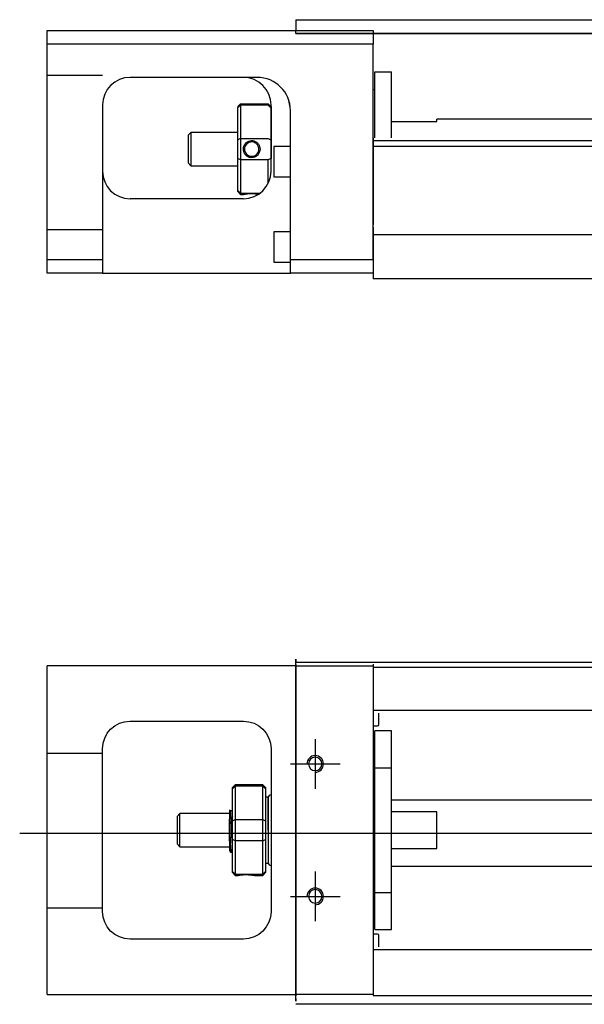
# Model space of a CAD drawing. Header units: millimetres. Extents: x -261 to 3135, y -1525 to 860.
# Tile 10 of 40: x -89 to 14, y -887 to -708. Entities that reach past the tile are written whole.
import ezdxf
from ezdxf.lldxf.tags import DXFTag

# ---------------------------------------------------------------- set-up
doc = ezdxf.new("R2010")
doc.units = ezdxf.units.MM
doc.layers.get('0').update_dxf_attribs({"linetype": 'CONTINUOUS'})
tags = doc.linetypes.add('DASHED', pattern=[25.72, 12.86, -12.86]).pattern_tags.tags
tags[6:7] = [DXFTag(74, 4), DXFTag(75, 0), DXFTag(340, '0'), DXFTag(46, 0.0), DXFTag(50, 0.0), DXFTag(44, 0.0), DXFTag(45, 0.0)]
tags[4:5] = [DXFTag(74, 4), DXFTag(75, 0), DXFTag(340, '0'), DXFTag(46, 0.0), DXFTag(50, 0.0), DXFTag(44, 0.0), DXFTag(45, 0.0)]

msp = doc.modelspace()

# ---------------------------------------------------------------- linework, layer by layer
at = {"linetype": 'Continuous'}
for p, q in [((-38.53, -708.32), (59.52, -708.32)), ((-38.53, -708.32), (-38.53, -709.32)), ((-38.53, -709.32), (-38.53, -710.32)), ((-83.53, -712.77), (-83.53, -710.27)), ((-83.53, -710.27), (-24.53, -710.27)), ((-38.53, -710.27), (-38.53, -710.27)), ((-38.53, -710.82), (-38.53, -710.32)), ((59.52, -710.82), (-38.53, -710.82)), ((-38.53, -710.82), (59.52, -710.82)), ((-24.53, -710.27), (-24.53, -712.77)), ((-24.53, -712.77), (-83.53, -712.77)), ((-83.53, -751.77), (-83.53, -712.77)), ((-24.53, -751.77), (-24.53, -712.77)), ((-45.69, -718.77), (-68.53, -718.77)), ((-24.23, -717.77), (-21.23, -717.77)), ((-24.23, -729.72), (-24.23, -717.77)), ((-24.23, -717.77), (-21.23, -717.77)), ((-24.23, -729.72), (-24.23, -717.77)), ((-21.23, -729.72), (-21.23, -717.77)), ((-21.23, -729.72), (-21.23, -717.77)), ((-24.23, -721.02), (-24.53, -721.02)), ((-24.23, -721.02), (-24.53, -721.02)), ((-73.53, -723.77), (-73.53, -751.77)), ((-49.03, -724.07), (-48.53, -723.57)), ((-49.03, -724.07), (-49.03, -724.25)), ((-49.03, -730.09), (-49.03, -724.25)), ((-48.53, -723.57), (-48.53, -723.8)), ((-48.53, -723.57), (-43.53, -723.57)), ((-48.53, -723.8), (-48.53, -729.84)), ((-43.53, -723.8), (-48.53, -723.8)), ((-43.03, -724.07), (-43.53, -723.57)), ((-43.53, -723.8), (-43.53, -723.57)), ((-43.03, -735.77), (-43.03, -723.77)), ((-43.03, -724.07), (-43.03, -724.25)), ((-43.03, -724.25), (-43.03, -730.09)), ((-39.53, -751.77), (-39.53, -724.77)), ((-21.23, -726.77), (-13.03, -726.77)), ((46.23, -726.32), (-13.03, -726.32)), ((-13.03, -726.77), (-13.03, -726.32)), ((-57.53, -728.77), (-58.03, -729.27)), ((-58.03, -729.27), (-58.03, -731.77)), ((-49.03, -728.77), (-57.53, -728.77)), ((-57.53, -728.77), (-57.53, -734.77)), ((-49.03, -733.45), (-49.03, -730.09)), ((-48.53, -729.84), (-48.53, -733.7)), ((-48.53, -729.84), (-43.53, -729.84)), ((-43.03, -730.09), (-43.03, -733.45)), ((-39.53, -731.27), (-42.53, -731.27)), ((-42.53, -731.27), (-42.53, -736.77)), ((79.58, -730.27), (-24.53, -730.27)), ((79.33, -731.27), (-24.53, -731.27)), ((-58.03, -731.77), (-58.03, -734.27)), ((-58.03, -734.27), (-57.53, -734.77)), ((-57.53, -734.77), (-49.03, -734.77)), ((-49.03, -739.28), (-49.03, -733.45)), ((-48.53, -733.7), (-48.53, -739.74)), ((-43.53, -733.7), (-48.53, -733.7)), ((-43.53, -737.95), (-43.53, -733.7)), ((-42.53, -736.77), (-39.53, -736.77)), ((-49.03, -739.47), (-49.03, -739.28)), ((-49.03, -739.47), (-48.53, -739.97)), ((-48.53, -739.74), (-48.53, -739.97)), ((-48.53, -739.74), (-44.99, -739.74)), ((-48.53, -739.97), (-48.04, -739.97)), ((-48.03, -740.77), (-68.53, -740.77)), ((-39.53, -746.77), (-42.53, -746.77)), ((-42.53, -746.77), (-42.53, -752.27)), ((-24.53, -745.92), (-24.53, -752.72)), ((-83.53, -751.77), (-73.53, -751.77)), ((-83.53, -754.27), (-83.53, -751.77)), ((-73.53, -751.77), (-73.53, -754.27)), ((-42.53, -752.27), (-39.53, -752.27)), ((-39.53, -754.27), (-39.53, -751.77)), ((-39.53, -751.77), (-24.53, -751.77)), ((-24.53, -752.72), (-24.53, -755.27)), ((-73.53, -754.27), (-83.53, -754.27)), ((-73.53, -754.27), (-39.53, -754.27)), ((-24.53, -754.27), (-39.53, -754.27)), ((73.17, -755.27), (-24.53, -755.27)), ((-38.53, -825.16), (-38.53, -824.16)), ((-83.53, -827.91), (-83.53, -825.41)), ((-38.53, -825.41), (-83.53, -825.41)), ((-38.53, -824.71), (87.71, -824.71)), ((-38.53, -825.16), (-38.53, -885.16)), ((-24.53, -825.11), (-24.53, -825.41)), ((-24.53, -825.41), (-24.53, -827.91)), ((-83.53, -882.41), (-83.53, -827.91)), ((-24.53, -827.91), (-24.53, -882.41)), ((-68.53, -835.41), (-48.03, -835.41)), ((-73.53, -869.91), (-73.53, -840.41)), ((-43.03, -840.41), (-43.03, -869.91)), ((-49.53, -846.96), (-50.03, -847.46)), ((-44.53, -846.96), (-49.53, -846.96)), ((-49.53, -846.96), (-49.53, -847.19)), ((-49.53, -847.19), (-49.53, -853.23)), ((-44.53, -847.19), (-49.53, -847.19)), ((-44.03, -847.46), (-44.53, -846.96)), ((-44.53, -847.19), (-44.53, -846.96)), ((-44.53, -853.23), (-44.53, -847.19)), ((-50.03, -847.65), (-50.03, -847.46)), ((-50.03, -853.48), (-50.03, -847.65)), ((-44.03, -847.46), (-44.03, -847.65)), ((-44.03, -847.65), (-44.03, -853.48)), ((-43.53, -849.16), (-44.03, -849.16)), ((-43.53, -855.16), (-43.53, -849.16)), ((-43.53, -849.26), (-43.53, -861.06)), ((-59.53, -852.16), (-60.03, -852.66)), ((-60.03, -852.66), (-60.03, -852.66)), ((-60.03, -852.66), (-60.03, -857.66)), ((-50.53, -852.16), (-59.53, -852.16)), ((-59.53, -858.16), (-59.53, -852.16)), ((-50.15, -851.66), (-50.4, -851.66)), ((-50.53, -857.14), (-50.53, -853.19)), ((-50.03, -855.16), (-50.03, -853.48)), ((-49.53, -853.23), (-49.53, -855.16)), ((-49.53, -853.23), (-44.53, -853.23)), ((-44.53, -855.16), (-44.53, -853.23)), ((-44.03, -853.48), (-44.03, -856.84)), ((-50.03, -856.84), (-50.03, -855.16)), ((-49.53, -855.16), (-49.53, -857.09)), ((-44.53, -857.09), (-44.53, -855.16)), ((-43.53, -855.16), (-43.53, -861.16)), ((-60.03, -857.66), (-59.53, -858.16)), ((-50.03, -862.68), (-50.03, -856.84)), ((-49.53, -857.09), (-49.53, -863.13)), ((-44.53, -857.09), (-49.53, -857.09)), ((-44.53, -863.13), (-44.53, -857.09)), ((-44.03, -856.84), (-44.03, -862.68)), ((-59.53, -858.16), (-50.53, -858.16)), ((-50.36, -859.16), (-50.2, -859.16)), ((-44.03, -861.16), (-43.53, -861.16)), ((-50.03, -862.86), (-50.03, -862.68)), ((-50.03, -862.86), (-49.53, -863.36)), ((-49.53, -863.13), (-49.53, -863.36)), ((-49.53, -863.13), (-44.53, -863.13)), ((-49.53, -863.36), (-49.04, -863.36)), ((-46.02, -863.36), (-44.53, -863.36)), ((-44.53, -863.36), (-44.03, -862.86)), ((-44.53, -863.36), (-44.53, -863.13)), ((-44.03, -862.68), (-44.03, -862.86)), ((-48.03, -874.91), (-68.53, -874.91)), ((-83.53, -884.91), (-83.53, -882.41)), ((-24.53, -882.41), (-24.53, -884.91)), ((-83.53, -884.91), (-38.53, -884.91)), ((-38.53, -886.16), (-38.53, -885.16)), ((-24.53, -884.91), (-24.53, -885.11)), ((71.82, -886.71), (-38.53, -886.71))]:
    msp.add_line(p, q, dxfattribs=at)
at = {"linetype": 'DASHED', "ltscale": 0.3}
for p, q in [((-73.53, -718.41), (-83.53, -718.41)), ((-73.53, -746.41), (-83.53, -746.41)), ((275.47, -747.27), (-24.53, -747.27)), ((-38.53, -825.41), (-24.53, -825.41)), ((87.47, -825.66), (-24.53, -825.66)), ((375.47, -833.49), (-24.53, -833.49)), ((-24.53, -833.94), (-24.53, -835.48)), ((-23.53, -836.03), (-23.53, -833.94)), ((-24.53, -835.48), (-24.53, -839.04)), ((-24.53, -836.23), (-23.73, -836.23)), ((-21.23, -837.16), (-24.23, -837.16)), ((-21.23, -837.16), (-24.23, -837.16)), ((-24.23, -843.85), (-24.23, -837.16)), ((-24.23, -843.85), (-24.23, -837.16)), ((-21.23, -843.85), (-21.23, -837.16)), ((-21.23, -843.85), (-21.23, -837.16)), ((-24.53, -839.04), (-24.53, -840.96)), ((-73.53, -841.3), (-83.53, -841.3)), ((-24.53, -840.96), (-24.53, -869.27)), ((-24.23, -844.41), (-24.53, -844.41)), ((-24.23, -844.41), (-24.53, -844.41)), ((-24.23, -866.48), (-24.23, -843.85)), ((-24.23, -843.85), (-21.23, -843.85)), ((-24.23, -866.48), (-24.23, -843.85)), ((-21.23, -866.48), (-21.23, -843.85)), ((-21.23, -866.48), (-21.23, -843.85)), ((375.47, -849.71), (-21.23, -849.71)), ((-13.03, -851.85), (-21.23, -851.85)), ((-13.03, -858.48), (-13.03, -851.85)), ((-21.23, -858.48), (-13.03, -858.48)), ((-21.23, -861.71), (375.47, -861.71)), ((-24.53, -865.91), (-24.23, -865.91)), ((-24.53, -865.91), (-24.23, -865.91)), ((-24.23, -866.48), (-21.23, -866.48)), ((-24.23, -873.16), (-24.23, -866.48)), ((-24.23, -873.16), (-24.23, -866.48)), ((-21.23, -873.16), (-21.23, -866.48)), ((-21.23, -873.16), (-21.23, -866.48)), ((-73.53, -869.3), (-83.53, -869.3)), ((-24.53, -869.27), (-24.53, -871.18)), ((-24.53, -871.18), (-24.53, -874.74)), ((-23.73, -874), (-24.53, -874)), ((-24.23, -873.16), (-21.23, -873.16)), ((-24.23, -873.16), (-21.23, -873.16)), ((-24.53, -874.74), (-24.53, -876.29)), ((-23.53, -876.29), (-23.53, -874.2)), ((-24.53, -876.29), (-24.53, -877.29)), ((375.47, -876.84), (-24.53, -876.84)), ((-24.53, -884.91), (-38.53, -884.91)), ((375.47, -885.16), (-24.53, -885.16))]:
    msp.add_line(p, q, dxfattribs=at)
at = {"linetype": 'DASHED'}
for p, q in [((-45.53, -718.77), (-45.69, -718.77)), ((-24.53, -729.72), (-24.53, -730.72)), ((-24.53, -730.72), (-24.53, -745.42)), ((-24.53, -751.77), (-24.53, -755.27)), ((-38.53, -824.16), (-38.53, -824.66)), ((-38.53, -828.72), (-38.53, -824.66)), ((-24.53, -825.41), (-24.53, -825.61)), ((-24.53, -825.61), (-24.53, -826.61)), ((-24.53, -826.61), (-24.53, -832.94)), ((-38.53, -838.72), (-38.53, -828.72)), ((-24.53, -832.94), (-24.53, -833.94)), ((-38.53, -846.72), (-38.53, -838.72)), ((-38.53, -862.72), (-38.53, -846.72)), ((-50.4, -851.66), (-50.41, -851.66)), ((-38.53, -870.72), (-38.53, -862.72)), ((-38.53, -880.72), (-38.53, -870.72)), ((-24.53, -877.29), (-24.53, -883.61)), ((-38.53, -885.66), (-38.53, -880.72)), ((-24.53, -883.61), (-24.53, -884.61)), ((-24.53, -884.61), (-24.53, -884.91)), ((-38.53, -885.66), (-38.53, -886.16))]:
    msp.add_line(p, q, dxfattribs=at)
for p, q in [((-35.03, -838.66), (-35.03, -847.66)), ((-39.53, -843.16), (-30.53, -843.16)), ((-88.53, -855.71), (79.77, -855.71)), ((-35.03, -862.66), (-35.03, -871.66)), ((-39.53, -867.16), (-30.53, -867.16))]:
    msp.add_line(p, q)
at = {"linetype": 'Continuous', "extrusion": (0, 0, -1)}
for centre in [(35.03, -843.16), (35.03, -867.16)]:
    msp.add_circle(centre, 1.22, dxfattribs=at)
at = {"linetype": 'Continuous'}
for centre, radius, start, end in [((-68.53, -723.77), 5, 90, 180), ((-48.03, -723.77), 5, 0, 90), ((-68.53, -735.77), 5, 180, 270), ((-48.03, -735.77), 5, 270, 0), ((-43.03, -849.26), 0.5, 90, 180), ((-43.03, -861.06), 0.5, 180, 270)]:
    msp.add_arc(centre, radius, start, end, dxfattribs=at)
at = {"linetype": 'DASHED'}
msp.add_arc((-45.53, -724.77), 6, 0, 90, dxfattribs=at)
at = {"linetype": 'Continuous', "extrusion": (0, 0, -1)}
for centre, start, end in [((68.53, -840.41), 0, 90), ((48.03, -840.41), 90, 180), ((68.53, -869.91), 270, 0), ((48.03, -869.91), 180, 270)]:
    msp.add_arc(centre, 5, start, end, dxfattribs=at)
at = {"linetype": 'DASHED', "ltscale": 0.3}
for centre, start, end in [((-23.73, -836.03), 270, 0), ((-23.73, -874.2), 0, 90)]:
    msp.add_arc(centre, 0.2, start, end, dxfattribs=at)
for centre in [(-35.03, -843.16), (-35.03, -867.16)]:
    msp.add_arc(centre, 1.5, 270, 180)
at = {"linetype": 'Continuous'}
msp.add_ellipse((-45.53, -724.77), major_axis=(4.24, 4.24), ratio=1, start_param=5.497787, end_param=7.068583, dxfattribs=at)
for points, degree in [([(-45.53, -718.77), (-45.58, -718.77), (-45.63, -718.77), (-45.69, -718.77)], 3), ([(-48.53, -723.8), (-48.7, -723.95), (-48.86, -724.1), (-49.03, -724.25)], 3), ([(-43.53, -723.8), (-43.36, -723.95), (-43.2, -724.1), (-43.03, -724.25)], 3), ([(-48.53, -729.84), (-48.7, -729.92), (-48.86, -730.01), (-49.03, -730.09)], 3), ([(-43.53, -729.84), (-43.36, -729.92), (-43.2, -730.01), (-43.03, -730.09)], 3), ([(-48.53, -733.7), (-48.7, -733.61), (-48.86, -733.53), (-49.03, -733.45)], 3), ([(-43.03, -733.45), (-43.2, -733.53), (-43.36, -733.61), (-43.53, -733.7)], 3), ([(-48.53, -739.74), (-48.7, -739.59), (-48.86, -739.44), (-49.03, -739.28)], 3), ([(-50.03, -847.65), (-49.86, -847.49), (-49.7, -847.34), (-49.53, -847.19)], 3), ([(-44.53, -847.19), (-44.36, -847.34), (-44.2, -847.49), (-44.03, -847.65)], 3), ([(-50.39, -851.68), (-50.51, -851.47)], 1), ([(-50.03, -851.44), (-50.09, -851.55), (-50.16, -851.66)], 2), ([(-50.03, -853.48), (-49.86, -853.4), (-49.7, -853.32), (-49.53, -853.23)], 3), ([(-44.53, -853.23), (-44.36, -853.32), (-44.2, -853.4), (-44.03, -853.48)], 3), ([(-49.53, -857.09), (-49.7, -857.01), (-49.86, -856.92), (-50.03, -856.84)], 3), ([(-44.53, -857.09), (-44.36, -857.01), (-44.2, -856.92), (-44.03, -856.84)], 3), ([(-50.54, -858.86), (-50.46, -859.01), (-50.37, -859.16)], 2), ([(-50.19, -859.16), (-50.11, -859.02), (-50.03, -858.88)], 2), ([(-49.53, -863.13), (-49.7, -862.98), (-49.86, -862.83), (-50.03, -862.68)], 3), ([(-44.53, -863.13), (-44.36, -862.98), (-44.2, -862.83), (-44.03, -862.68)], 3)]:
    msp.add_open_spline(points, degree=degree, dxfattribs=at)
for points, knots in [([(-48.04, -731.77), (-48.04, -731.59), (-48.01, -731.42), (-47.89, -731.09), (-47.81, -730.93), (-47.59, -730.65), (-47.46, -730.53), (-47.16, -730.35), (-47, -730.28), (-46.67, -730.21), (-46.5, -730.2), (-46.17, -730.25), (-46.02, -730.3), (-45.73, -730.44), (-45.59, -730.54), (-45.36, -730.77), (-45.26, -730.92), (-45.11, -731.22), (-45.06, -731.39), (-45.03, -731.63), (-45.02, -731.7), (-45.02, -731.77)], [0, 0, 0, 0, 0.109357, 0.109357, 0.21915, 0.21915, 0.330451, 0.330451, 0.436162, 0.436162, 0.542186, 0.542186, 0.640015, 0.640015, 0.743853, 0.743853, 0.849113, 0.849113, 0.958413, 0.958413, 1, 1, 1, 1]), ([(-45.23, -731.77), (-45.23, -731.65), (-45.25, -731.52), (-45.32, -731.27), (-45.39, -731.14), (-45.55, -730.9), (-45.65, -730.8), (-45.89, -730.63), (-46.03, -730.56), (-46.31, -730.48), (-46.46, -730.46), (-46.74, -730.48), (-46.89, -730.51), (-47.15, -730.62), (-47.27, -730.69), (-47.49, -730.88), (-47.59, -731), (-47.73, -731.25), (-47.78, -731.39), (-47.82, -731.61), (-47.83, -731.69), (-47.83, -731.77)], [0, 0, 0, 0, 0.090081, 0.090081, 0.195216, 0.195216, 0.30186, 0.30186, 0.410211, 0.410211, 0.517617, 0.517617, 0.621981, 0.621981, 0.727419, 0.727419, 0.835017, 0.835017, 0.943332, 0.943332, 1, 1, 1, 1]), ([(-45.02, -731.77), (-45.02, -731.94), (-45.05, -732.12), (-45.17, -732.45), (-45.25, -732.61), (-45.47, -732.89), (-45.61, -733.01), (-45.9, -733.19), (-46.06, -733.26), (-46.39, -733.33), (-46.57, -733.33), (-46.89, -733.29), (-47.04, -733.24), (-47.33, -733.1), (-47.47, -733), (-47.7, -732.76), (-47.8, -732.62), (-47.95, -732.31), (-48, -732.14), (-48.03, -731.9), (-48.04, -731.83), (-48.04, -731.77)], [0, 0, 0, 0, 0.109681, 0.109681, 0.219848, 0.219848, 0.331471, 0.331471, 0.436803, 0.436803, 0.542595, 0.542595, 0.640477, 0.640477, 0.744315, 0.744315, 0.8492, 0.8492, 0.95844, 0.95844, 1, 1, 1, 1]), ([(-47.83, -731.77), (-47.83, -731.89), (-47.81, -732.02), (-47.74, -732.27), (-47.67, -732.4), (-47.51, -732.64), (-47.41, -732.74), (-47.17, -732.91), (-47.03, -732.98), (-46.75, -733.06), (-46.61, -733.07), (-46.32, -733.06), (-46.18, -733.03), (-45.91, -732.92), (-45.79, -732.84), (-45.57, -732.66), (-45.47, -732.54), (-45.33, -732.29), (-45.28, -732.15), (-45.24, -731.93), (-45.23, -731.85), (-45.23, -731.77)], [0, 0, 0, 0, 0.090082, 0.090082, 0.19511, 0.19511, 0.301651, 0.301651, 0.410013, 0.410013, 0.517402, 0.517402, 0.621792, 0.621792, 0.727238, 0.727238, 0.834796, 0.834796, 0.943135, 0.943135, 1, 1, 1, 1]), ([(-48.04, -739.97), (-48.04, -739.97), (-48.01, -739.96), (-47.89, -739.94), (-47.81, -739.93), (-47.59, -739.89), (-47.45, -739.87), (-47.16, -739.84), (-47, -739.83), (-46.67, -739.82), (-46.49, -739.82), (-46.17, -739.83), (-46.02, -739.84), (-45.73, -739.86), (-45.59, -739.88), (-45.39, -739.9), (-45.32, -739.92), (-45.25, -739.93)], [0, 0, 0, 0, 0.1096809, 0.1096809, 0.2198481, 0.2198481, 0.3314707, 0.3314707, 0.4368026, 0.4368026, 0.542595, 0.542595, 0.6404774, 0.6404774, 0.7443154, 0.7443154, 0.8201607, 0.8201607, 0.8201607, 0.8201607]), ([(-50.53, -851.45), (-50.53, -851.48), (-50.53, -851.58), (-50.53, -851.89), (-50.53, -852.13), (-50.53, -852.64), (-50.53, -852.9), (-50.53, -853.19)], [0, 0, 0, 0, 0.341605, 0.341605, 0.709042, 0.709042, 1, 1, 1, 1]), ([(-50.03, -857.67), (-50.05, -857.41), (-50.07, -857.1), (-50.1, -856.41), (-50.12, -856.02), (-50.15, -855.25), (-50.17, -854.84), (-50.21, -854.08), (-50.23, -853.7), (-50.26, -853.03), (-50.28, -852.72), (-50.32, -852.22), (-50.34, -852.02), (-50.37, -851.77), (-50.38, -851.7), (-50.4, -851.67)], [0, 0, 0, 0, 0.142488, 0.142488, 0.289539, 0.289539, 0.436554, 0.436554, 0.583581, 0.583581, 0.730615, 0.730615, 0.877631, 0.877631, 1, 1, 1, 1]), ([(-50.15, -851.66), (-50.14, -851.66), (-50.12, -851.71), (-50.09, -851.93), (-50.07, -852.11), (-50.04, -852.44), (-50.04, -852.53), (-50.03, -852.64)], [0, 0, 0, 0, 0.388824, 0.388824, 0.829994, 0.829994, 1, 1, 1, 1]), ([(-50.2, -859.16), (-50.2, -859.16), (-50.21, -859.15), (-50.24, -859.07), (-50.26, -858.94), (-50.29, -858.53), (-50.31, -858.26), (-50.34, -857.62), (-50.36, -857.24), (-50.4, -856.42), (-50.41, -855.98), (-50.45, -855.08), (-50.47, -854.63), (-50.5, -853.84), (-50.52, -853.5), (-50.53, -853.19)], [0, 0, 0, 0, 0.062674, 0.062674, 0.22432, 0.22432, 0.386002, 0.386002, 0.547651, 0.547651, 0.70934, 0.70934, 0.870988, 0.870988, 1, 1, 1, 1]), ([(-50.53, -857.14), (-50.53, -857.51), (-50.53, -857.85), (-50.53, -858.37), (-50.53, -858.58), (-50.53, -858.82), (-50.53, -858.88), (-50.53, -858.88)], [0, 0, 0, 0, 0.355488, 0.355488, 0.70353, 0.70353, 1, 1, 1, 1]), ([(-50.53, -857.14), (-50.51, -857.53), (-50.5, -857.89), (-50.46, -858.48), (-50.44, -858.72), (-50.4, -859.05), (-50.39, -859.14), (-50.37, -859.16), (-50.37, -859.16), (-50.36, -859.16)], [0, 0, 0, 0, 0.320659, 0.320659, 0.641321, 0.641321, 0.962057, 0.962057, 1, 1, 1, 1]), ([(-49.04, -863.36), (-49.04, -863.36), (-49.01, -863.36), (-48.89, -863.33), (-48.81, -863.32), (-48.59, -863.29), (-48.46, -863.27), (-48.16, -863.24), (-48, -863.23), (-47.67, -863.21), (-47.5, -863.21), (-47.17, -863.22), (-47.02, -863.23), (-46.73, -863.25), (-46.59, -863.27), (-46.36, -863.3), (-46.26, -863.32), (-46.11, -863.34), (-46.06, -863.35), (-46.03, -863.36), (-46.02, -863.36), (-46.02, -863.36)], [0, 0, 0, 0, 0.109357, 0.109357, 0.21915, 0.21915, 0.330451, 0.330451, 0.436162, 0.436162, 0.542186, 0.542186, 0.640015, 0.640015, 0.743853, 0.743853, 0.849113, 0.849113, 0.958413, 0.958413, 1, 1, 1, 1])]:
    msp.add_open_spline(points, degree=3, knots=knots, dxfattribs=at)
at = {"linetype": 'DASHED'}
for points, degree in [([(-50.16, -851.66), (-50.16, -851.67), (-50.17, -851.67)], 2), ([(-49.03, -863.36), (-49.02, -863.34)], 1)]:
    msp.add_open_spline(points, degree=degree, dxfattribs=at)

doc.saveas('drawing.dxf')
